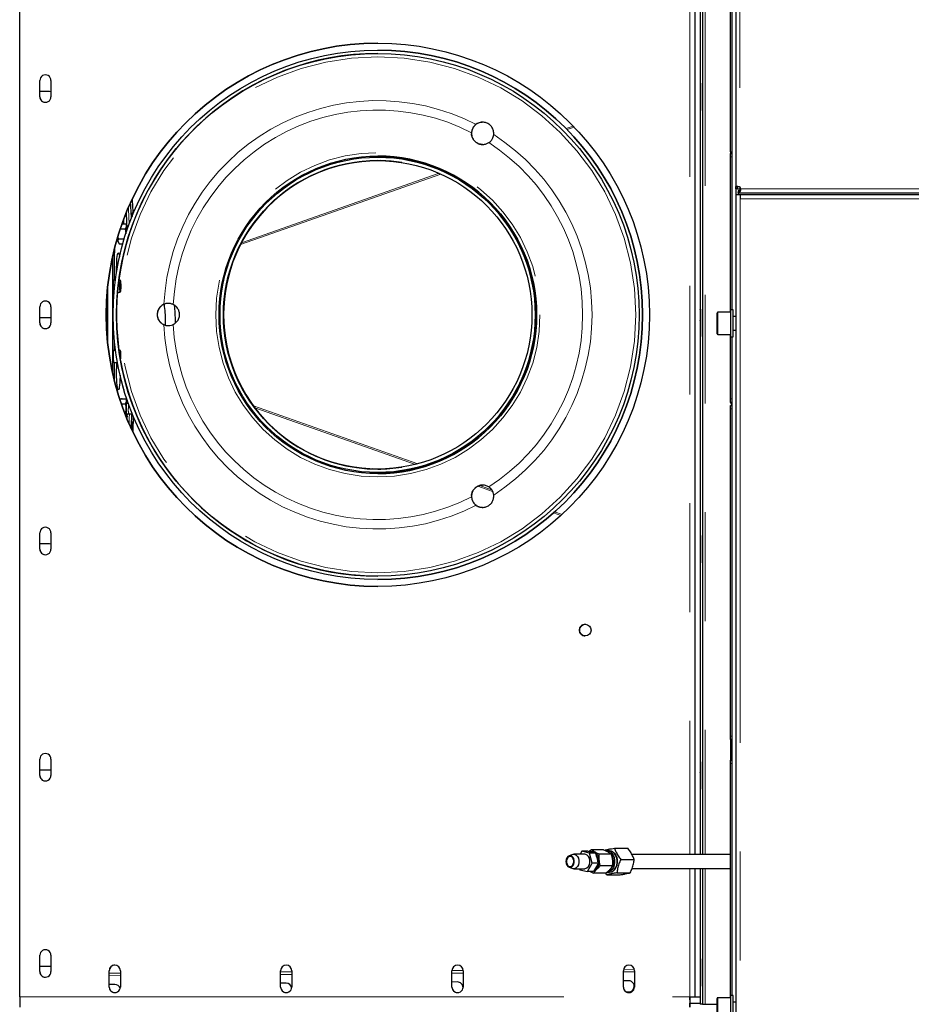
# Model space of a CAD drawing. Header units: millimetres. Extents: x 31 to 245, y 68 to 148.
# Tile 56 of 72: x 152 to 162, y 126 to 138. Entities that reach past the tile are written whole.
import ezdxf

# ---------------------------------------------------------------- set-up
doc = ezdxf.new("R2010")
doc.units = ezdxf.units.MM
doc.linetypes.add('PHANTOM', pattern=[12.7, 6.35, -1.27, 1.27, -1.27, 1.27, -1.27])

msp = doc.modelspace()

# ---------------------------------------------------------------- linework, layer by layer
at = {"color": 7, "linetype": 'Continuous', "lineweight": 25}
for p, q in [((160.069, 145.793), (160.069, 135.748)), ((151.711, 126.295), (151.711, 142.215)), ((159.591, 142.215), (159.591, 127.955)), ((159.651, 142.215), (159.651, 127.955)), ((159.651, 142.11), (159.651, 127.955)), ((159.681, 142.11), (159.681, 127.955)), ((160.008, 136.157), (160.008, 142.025)), ((160.024, 134.312), (160.024, 141.998)), ((155.891, 137.345), (155.891, 137.345)), ((151.946, 136.8), (151.946, 136.99)), ((152.076, 136.99), (152.076, 136.8)), ((151.946, 136.8), (151.946, 136.865)), ((151.946, 136.865), (152.06, 136.865)), ((152.059, 136.865), (152.076, 136.863)), ((152.06, 136.865), (152.076, 136.863)), ((159.651, 136.958), (159.651, 136.96)), ((159.651, 136.96), (159.651, 136.96)), ((159.651, 136.96), (159.651, 136.83)), ((159.681, 136.895), (159.681, 136.705)), ((159.681, 136.705), (159.681, 136.895)), ((159.651, 136.83), (159.651, 136.832)), ((159.651, 136.83), (159.651, 136.83)), ((155.848, 136.054), (155.891, 136.055)), ((155.891, 136.095), (155.889, 136.095)), ((155.891, 136.108), (155.891, 136.108)), ((160.008, 136.157), (160.024, 136.157)), ((160.008, 136.157), (160.008, 136.137)), ((160.008, 136.137), (160.024, 136.137)), ((160.008, 136.097), (160.008, 136.137)), ((160.008, 134.285), (160.008, 136.097)), ((160.024, 134.312), (160.024, 136.097)), ((160.069, 135.748), (160.089, 135.748)), ((160.069, 135.725), (160.069, 135.748)), ((160.069, 135.725), (160.069, 135.66)), ((160.089, 135.725), (160.069, 135.725)), ((160.089, 135.725), (160.089, 135.748)), ((160.089, 135.725), (160.114, 135.725)), ((160.114, 135.725), (160.124, 135.725)), ((160.069, 135.66), (160.069, 120.524)), ((160.069, 135.66), (160.119, 135.66)), ((160.094, 135.702), (160.094, 135.683)), ((160.094, 135.68), (160.094, 135.683)), ((160.094, 135.68), (189.541, 135.68)), ((160.094, 135.68), (160.094, 135.66)), ((160.119, 135.66), (160.119, 135.61)), ((160.119, 135.66), (190.02, 135.66)), ((152.884, 135.258), (152.942, 135.258)), ((152.904, 135.316), (152.953, 135.316)), ((152.942, 135.258), (152.951, 135.2)), ((152.958, 135.305), (152.953, 135.316)), ((152.963, 135.299), (152.959, 135.305)), ((152.969, 135.26), (152.961, 135.26)), ((152.857, 135.165), (152.861, 135.142)), ((152.861, 135.142), (152.857, 135.114)), ((152.861, 135.142), (152.931, 135.142)), ((152.819, 135.036), (152.819, 134.98)), ((152.86, 135.102), (152.864, 135.095)), ((152.871, 135.085), (152.914, 135.085)), ((152.798, 133.561), (152.798, 134.95)), ((152.819, 134.66), (152.819, 134.98)), ((152.738, 133.925), (152.738, 134.586)), ((152.828, 134.66), (152.808, 134.66)), ((152.878, 134.66), (152.868, 134.66)), ((152.884, 134.611), (152.888, 134.634)), ((152.884, 134.566), (152.884, 134.611)), ((152.888, 134.547), (152.884, 134.567)), ((152.808, 134.52), (152.812, 134.52)), ((152.853, 134.52), (152.878, 134.52)), ((151.946, 134.16), (151.946, 134.35)), ((152.076, 134.35), (152.076, 134.16)), ((151.946, 134.16), (151.946, 134.225)), ((151.946, 134.225), (152.06, 134.225)), ((152.059, 134.225), (152.076, 134.223)), ((152.06, 134.225), (152.076, 134.223)), ((159.651, 134.318), (159.651, 134.32)), ((159.651, 134.32), (159.651, 134.32)), ((159.651, 134.32), (159.651, 134.19)), ((159.681, 134.255), (159.681, 134.065)), ((159.681, 134.065), (159.681, 134.255)), ((159.849, 134.035), (159.849, 134.275)), ((160.009, 134.285), (159.859, 134.285)), ((160.039, 134.312), (160.009, 134.312)), ((160.009, 133.998), (160.009, 134.312)), ((160.039, 133.998), (160.039, 134.312)), ((160.069, 134.235), (160.039, 134.235)), ((159.651, 134.19), (159.651, 134.192)), ((159.651, 134.19), (159.651, 134.19)), ((159.859, 134.025), (160.009, 134.025)), ((160.008, 133.273), (160.008, 134.025)), ((160.009, 133.998), (160.039, 133.998)), ((160.024, 133.273), (160.024, 133.998)), ((160.024, 126.312), (160.024, 133.998)), ((160.039, 134.075), (160.069, 134.075)), ((152.819, 133.84), (152.819, 133.925)), ((152.829, 133.84), (152.808, 133.84)), ((152.878, 133.84), (152.869, 133.84)), ((152.884, 133.791), (152.888, 133.814)), ((152.884, 133.746), (152.884, 133.791)), ((152.808, 133.7), (152.851, 133.7)), ((152.819, 133.475), (152.819, 133.7)), ((152.888, 133.727), (152.884, 133.747)), ((152.876, 133.276), (152.953, 133.276)), ((152.896, 133.218), (152.942, 133.218)), ((152.953, 133.276), (152.956, 133.247)), ((152.958, 133.265), (152.953, 133.276)), ((152.963, 133.259), (152.959, 133.265)), ((152.979, 133.22), (152.961, 133.22)), ((152.967, 133.255), (152.967, 133.243)), ((160.008, 133.233), (160.008, 133.273)), ((160.024, 133.233), (160.008, 133.233)), ((160.008, 133.197), (160.024, 133.197)), ((160.008, 133.157), (160.008, 133.197)), ((152.938, 133.102), (152.942, 133.102)), ((152.942, 133.102), (152.956, 133.074)), ((152.961, 133.1), (152.985, 133.1)), ((160.008, 129.337), (160.008, 133.157)), ((160.024, 129.337), (160.024, 133.157)), ((152.959, 133.055), (152.963, 133.062)), ((155.891, 132.455), (155.83, 132.457)), ((155.889, 132.415), (155.891, 132.415)), ((155.891, 132.402), (155.891, 132.402)), ((151.946, 131.52), (151.946, 131.71)), ((152.076, 131.71), (152.076, 131.52)), ((151.946, 131.52), (151.946, 131.585)), ((151.946, 131.585), (152.06, 131.585)), ((152.059, 131.585), (152.076, 131.583)), ((152.06, 131.585), (152.076, 131.583)), ((159.651, 131.678), (159.651, 131.68)), ((159.651, 131.68), (159.651, 131.68)), ((159.651, 131.68), (159.651, 131.55)), ((159.681, 131.615), (159.681, 131.425)), ((159.681, 131.425), (159.681, 131.615)), ((159.651, 131.55), (159.651, 131.552)), ((159.651, 131.55), (159.651, 131.55)), ((155.891, 131.165), (155.891, 131.165)), ((160.008, 129.297), (160.008, 129.337)), ((160.024, 129.297), (160.008, 129.297)), ((160.008, 129.297), (160.008, 129.057)), ((151.946, 128.88), (151.946, 129.07)), ((152.076, 129.07), (152.076, 128.88)), ((160.008, 129.057), (160.024, 129.057)), ((160.008, 129.017), (160.008, 129.057)), ((151.946, 128.88), (151.946, 128.945)), ((151.946, 128.945), (152.06, 128.945)), ((152.059, 128.945), (152.076, 128.943)), ((152.06, 128.945), (152.076, 128.943)), ((159.651, 129.038), (159.651, 129.04)), ((159.651, 129.04), (159.651, 129.04)), ((159.651, 129.04), (159.651, 128.91)), ((159.681, 128.975), (159.681, 128.785)), ((159.681, 128.785), (159.681, 128.975)), ((160.008, 126.285), (160.008, 129.017)), ((160.024, 126.312), (160.024, 129.017)), ((159.651, 128.91), (159.651, 128.912)), ((159.651, 128.91), (159.651, 128.91)), ((158.383, 128.012), (158.358, 127.99)), ((158.525, 128.012), (158.383, 128.012)), ((158.653, 128.03), (158.809, 128.03)), ((158.161, 127.957), (158.122, 127.942)), ((158.305, 127.96), (158.177, 127.96)), ((158.272, 127.994), (158.253, 127.96)), ((158.361, 127.974), (158.272, 127.994)), ((158.343, 127.994), (158.272, 127.994)), ((158.343, 127.994), (158.431, 127.974)), ((158.393, 127.856), (158.361, 127.974)), ((158.431, 127.974), (158.361, 127.974)), ((158.431, 127.974), (158.464, 127.856)), ((158.615, 127.96), (158.474, 127.96)), ((158.595, 128), (158.566, 128)), ((158.726, 127.898), (158.882, 127.898)), ((160.008, 127.955), (158.857, 127.955)), ((158.122, 127.809), (158.161, 127.793)), ((158.177, 127.79), (158.195, 127.79)), ((158.216, 127.79), (158.305, 127.79)), ((158.245, 127.79), (158.248, 127.776)), ((158.337, 127.757), (158.393, 127.856)), ((158.464, 127.856), (158.393, 127.856)), ((158.464, 127.856), (158.408, 127.757)), ((158.46, 127.871), (158.46, 127.889)), ((158.629, 127.823), (158.487, 127.823)), ((158.859, 127.795), (160.008, 127.795)), ((159.591, 127.795), (159.591, 126.295)), ((159.651, 127.795), (159.651, 126.295)), ((159.651, 127.795), (159.651, 126.21)), ((159.681, 127.795), (159.681, 126.21)), ((158.248, 127.776), (158.337, 127.757)), ((158.408, 127.757), (158.337, 127.757)), ((158.395, 127.757), (158.384, 127.757)), ((158.551, 127.738), (158.41, 127.738)), ((158.564, 127.72), (158.551, 127.738)), ((158.564, 127.72), (158.72, 127.72)), ((158.566, 127.75), (158.595, 127.75)), ((158.681, 127.743), (158.837, 127.743)), ((151.946, 126.59), (151.946, 126.78)), ((152.076, 126.78), (152.076, 126.59)), ((151.946, 126.59), (151.946, 126.655)), ((151.946, 126.655), (152.06, 126.655)), ((152.059, 126.655), (152.076, 126.653)), ((152.06, 126.655), (152.076, 126.653)), ((159.651, 126.738), (159.651, 126.74)), ((159.651, 126.74), (159.651, 126.74)), ((159.651, 126.74), (159.651, 126.61)), ((159.681, 126.675), (159.681, 126.485)), ((159.681, 126.485), (159.681, 126.675)), ((152.756, 126.41), (152.756, 126.6)), ((152.756, 126.546), (152.756, 126.6)), ((152.756, 126.41), (152.756, 126.542)), ((152.886, 126.6), (152.886, 126.41)), ((154.756, 126.41), (154.756, 126.6)), ((154.756, 126.56), (154.756, 126.6)), ((154.756, 126.41), (154.756, 126.557)), ((154.886, 126.6), (154.886, 126.41)), ((156.756, 126.41), (156.756, 126.6)), ((156.756, 126.575), (156.756, 126.6)), ((156.756, 126.41), (156.756, 126.571)), ((156.886, 126.6), (156.886, 126.41)), ((158.756, 126.41), (158.756, 126.6)), ((158.756, 126.59), (158.756, 126.6)), ((158.756, 126.41), (158.756, 126.586)), ((158.886, 126.6), (158.886, 126.41)), ((159.651, 126.61), (159.651, 126.612)), ((159.651, 126.61), (159.651, 126.61)), ((152.82, 126.44), (152.756, 126.44)), ((154.82, 126.455), (154.756, 126.454)), ((156.82, 126.469), (156.756, 126.468)), ((156.885, 126.396), (156.885, 126.405)), ((158.819, 126.483), (158.756, 126.483)), ((158.789, 126.354), (158.82, 126.354)), ((158.79, 126.353), (158.82, 126.353)), ((159.531, 126.295), (159.591, 126.295)), ((159.531, 126.295), (159.531, 126.175)), ((159.591, 126.295), (159.651, 126.295)), ((159.651, 126.295), (159.651, 126.295)), ((160.009, 126.285), (159.859, 126.285)), ((160.039, 126.312), (160.009, 126.312)), ((160.009, 125.998), (160.009, 126.312)), ((160.039, 125.998), (160.039, 126.312)), ((159.531, 126.222), (159.651, 126.223)), ((159.531, 126.175), (159.531, 126.222)), ((159.681, 126.21), (159.651, 126.21)), ((159.681, 126.21), (159.681, 126.21)), ((159.681, 126.21), (159.711, 126.21)), ((159.711, 126.21), (159.849, 126.21)), ((159.849, 126.049), (159.849, 126.275)), ((160.069, 126.235), (160.039, 126.235))]:
    msp.add_line(p, q, dxfattribs=at)
at = {"color": 8, "linetype": 'PHANTOM', "lineweight": 18}
for p, q in [((160.114, 145.793), (160.114, 135.748)), ((159.531, 142.215), (159.531, 127.955)), ((159.681, 142.11), (159.681, 127.955)), ((159.711, 142.11), (159.711, 127.955)), ((151.946, 136.99), (151.946, 136.99)), ((159.681, 136.895), (159.681, 136.895)), ((151.946, 136.8), (151.946, 136.8)), ((159.681, 136.705), (159.681, 136.705)), ((158.088, 136.428), (158.171, 136.458)), ((158.099, 136.416), (158.182, 136.446)), ((160.024, 136.097), (160.008, 136.097)), ((154.289, 135.075), (156.626, 135.898)), ((154.299, 135.094), (156.605, 135.907)), ((160.114, 135.748), (160.114, 135.725)), ((160.124, 135.725), (189.586, 135.725)), ((160.119, 135.61), (160.119, 120.51)), ((191.289, 135.61), (160.119, 135.61)), ((152.884, 134.612), (152.888, 134.636)), ((152.884, 134.566), (152.884, 134.612)), ((152.888, 134.544), (152.884, 134.566)), ((152.888, 134.636), (152.892, 134.615)), ((152.892, 134.569), (152.888, 134.544)), ((152.892, 134.615), (152.892, 134.569)), ((151.946, 134.35), (151.946, 134.35)), ((159.681, 134.255), (159.681, 134.255)), ((159.859, 134.285), (159.859, 134.025)), ((151.946, 134.16), (151.946, 134.16)), ((159.681, 134.065), (159.681, 134.065)), ((152.884, 133.792), (152.888, 133.816)), ((152.884, 133.746), (152.884, 133.792)), ((152.888, 133.816), (152.892, 133.795)), ((152.892, 133.795), (152.892, 133.749)), ((152.888, 133.724), (152.884, 133.743)), ((152.892, 133.749), (152.888, 133.724)), ((154.438, 133.193), (156.358, 132.517)), ((160.008, 133.273), (160.024, 133.273)), ((154.454, 133.171), (156.331, 132.51)), ((160.024, 133.157), (160.008, 133.157)), ((157.081, 132.263), (157.218, 132.214)), ((157.059, 132.254), (157.229, 132.194)), ((157.941, 131.944), (158.027, 131.913)), ((157.954, 131.955), (158.04, 131.925)), ((151.946, 131.71), (151.946, 131.71)), ((159.681, 131.615), (159.681, 131.615)), ((151.946, 131.52), (151.946, 131.52)), ((159.681, 131.425), (159.681, 131.425)), ((160.008, 129.337), (160.024, 129.337)), ((151.946, 129.07), (151.946, 129.07)), ((159.681, 128.975), (159.681, 128.975)), ((160.024, 129.017), (160.008, 129.017)), ((151.946, 128.88), (151.946, 128.88)), ((159.681, 128.785), (159.681, 128.785)), ((159.531, 127.795), (159.531, 126.295)), ((159.681, 127.795), (159.681, 126.21)), ((159.711, 127.795), (159.711, 126.21)), ((151.946, 126.78), (151.946, 126.78)), ((159.681, 126.675), (159.681, 126.675)), ((151.946, 126.59), (151.946, 126.59)), ((152.756, 126.6), (152.756, 126.6)), ((152.886, 126.573), (152.756, 126.572)), ((152.886, 126.543), (152.756, 126.542)), ((154.756, 126.6), (154.756, 126.6)), ((154.886, 126.588), (154.756, 126.587)), ((154.886, 126.558), (154.756, 126.557)), ((156.886, 126.602), (156.756, 126.601)), ((156.756, 126.6), (156.756, 126.6)), ((156.886, 126.572), (156.756, 126.571)), ((158.756, 126.6), (158.756, 126.6)), ((158.886, 126.587), (158.756, 126.586)), ((158.884, 126.617), (158.758, 126.616)), ((152.756, 126.41), (152.756, 126.41)), ((154.756, 126.41), (154.756, 126.41)), ((156.756, 126.41), (156.756, 126.41)), ((158.756, 126.41), (158.756, 126.41)), ((159.681, 126.485), (159.681, 126.485)), ((151.711, 126.295), (159.531, 126.295)), ((158.82, 126.353), (158.82, 126.354)), ((159.859, 126.285), (159.859, 126.04)), ((159.531, 126.222), (159.531, 126.175))]:
    msp.add_line(p, q, dxfattribs=at)
at = {"color": 7, "linetype": 'Continuous', "lineweight": 25, "flags": 128}
for points in [[(159.681, 136.895), (159.681, 136.917), (159.681, 136.937), (159.681, 136.952), (159.681, 136.959), (159.681, 136.959), (159.681, 136.952), (159.681, 136.937), (159.681, 136.917), (159.681, 136.895)], [(159.681, 136.705), (159.681, 136.683), (159.681, 136.663), (159.681, 136.649), (159.681, 136.641), (159.681, 136.641), (159.681, 136.649), (159.681, 136.663), (159.681, 136.683), (159.681, 136.705)], [(152.922, 135.366), (152.923, 135.346), (152.923, 135.316)], [(153.03, 135.424), (153.03, 135.433), (153.028, 135.443), (153.026, 135.446), (153.025, 135.443), (153.023, 135.433), (153.022, 135.418), (153.022, 135.402)], [(152.956, 135.287), (152.958, 135.293), (152.959, 135.297), (152.96, 135.299), (152.961, 135.3), (152.963, 135.299), (152.964, 135.297), (152.965, 135.293), (152.967, 135.287)], [(152.903, 135.08), (152.899, 135.084), (152.899, 135.085)], [(152.908, 135.085), (152.907, 135.084), (152.903, 135.08)], [(152.842, 134.755), (152.841, 134.771), (152.842, 134.809), (152.843, 134.846), (152.844, 134.88), (152.846, 134.911), (152.849, 134.937), (152.853, 134.958), (152.856, 134.972), (152.86, 134.979), (152.864, 134.979), (152.868, 134.972), (152.871, 134.958), (152.875, 134.937), (152.876, 134.931)], [(152.808, 134.66), (152.807, 134.659), (152.805, 134.652), (152.803, 134.638), (152.802, 134.618), (152.801, 134.596), (152.801, 134.573), (152.802, 134.552), (152.804, 134.535), (152.806, 134.524), (152.808, 134.52)], [(154.093, 134.18), (154.091, 134.255), (154.094, 134.346)], [(159.681, 134.255), (159.681, 134.277), (159.681, 134.297), (159.681, 134.312), (159.681, 134.319), (159.681, 134.319), (159.681, 134.312), (159.681, 134.297), (159.681, 134.277), (159.681, 134.255)], [(159.681, 134.065), (159.681, 134.043), (159.681, 134.023), (159.681, 134.009), (159.681, 134.001), (159.681, 134.001), (159.681, 134.009), (159.681, 134.023), (159.681, 134.043), (159.681, 134.065)], [(152.808, 133.84), (152.807, 133.839), (152.805, 133.832), (152.803, 133.818), (152.802, 133.798), (152.801, 133.776), (152.801, 133.753), (152.802, 133.732), (152.804, 133.715), (152.806, 133.704), (152.808, 133.7)], [(152.862, 133.38), (152.858, 133.384), (152.854, 133.395), (152.851, 133.412), (152.848, 133.435), (152.845, 133.464), (152.843, 133.497), (152.842, 133.533), (152.841, 133.571), (152.842, 133.609), (152.843, 133.646), (152.844, 133.68), (152.845, 133.7)], [(152.882, 133.55), (152.882, 133.533), (152.881, 133.497), (152.879, 133.464), (152.876, 133.435), (152.873, 133.412), (152.87, 133.395), (152.866, 133.384), (152.862, 133.38)], [(152.899, 133.276), (152.901, 133.279), (152.905, 133.279), (152.908, 133.276)], [(152.956, 133.247), (152.958, 133.253), (152.959, 133.257), (152.96, 133.259), (152.961, 133.26), (152.963, 133.259), (152.964, 133.257), (152.965, 133.253), (152.967, 133.247)], [(160.008, 133.233), (160.009, 133.226), (160.011, 133.219), (160.014, 133.213), (160.019, 133.208), (160.024, 133.203), (160.024, 133.203)], [(152.967, 133.074), (152.965, 133.068), (152.964, 133.064), (152.963, 133.061), (152.961, 133.06), (152.96, 133.061), (152.959, 133.064), (152.958, 133.068), (152.956, 133.074)], [(152.963, 133.061), (152.962, 133.046), (152.962, 133.042)], [(153.022, 132.959), (153.022, 132.942), (153.023, 132.927), (153.025, 132.918), (153.026, 132.914), (153.028, 132.918), (153.03, 132.927), (153.031, 132.942), (153.031, 132.959), (153.031, 132.976), (153.03, 132.991), (153.028, 133.001), (153.026, 133.004), (153.025, 133.001), (153.023, 132.991), (153.022, 132.976), (153.022, 132.959)], [(159.681, 131.615), (159.681, 131.637), (159.681, 131.657), (159.681, 131.672), (159.681, 131.679), (159.681, 131.679), (159.681, 131.672), (159.681, 131.657), (159.681, 131.637), (159.681, 131.615)], [(159.681, 131.425), (159.681, 131.403), (159.681, 131.383), (159.681, 131.369), (159.681, 131.361), (159.681, 131.361), (159.681, 131.369), (159.681, 131.383), (159.681, 131.403), (159.681, 131.425)], [(159.681, 128.975), (159.681, 128.997), (159.681, 129.017), (159.681, 129.032), (159.681, 129.039), (159.681, 129.039), (159.681, 129.032), (159.681, 129.017), (159.681, 128.997), (159.681, 128.975)], [(159.681, 128.785), (159.681, 128.763), (159.681, 128.743), (159.681, 128.729), (159.681, 128.721), (159.681, 128.721), (159.681, 128.729), (159.681, 128.743), (159.681, 128.763), (159.681, 128.785)], [(158.183, 127.865), (158.183, 127.888), (158.177, 127.909), (158.167, 127.927), (158.154, 127.939), (158.138, 127.944), (158.122, 127.942), (158.108, 127.932), (158.096, 127.917), (158.089, 127.897), (158.086, 127.874), (158.089, 127.852), (158.097, 127.832), (158.109, 127.817), (158.124, 127.808), (158.14, 127.807), (158.155, 127.812), (158.168, 127.825), (158.178, 127.843), (158.183, 127.865)], [(158.177, 127.866), (158.177, 127.887), (158.171, 127.906), (158.161, 127.922), (158.148, 127.932), (158.134, 127.935), (158.119, 127.931), (158.107, 127.92), (158.098, 127.904), (158.093, 127.884), (158.093, 127.863), (158.099, 127.844), (158.108, 127.828), (158.121, 127.818), (158.136, 127.815), (158.15, 127.819), (158.163, 127.83), (158.172, 127.846), (158.177, 127.866)], [(158.161, 127.957), (158.173, 127.96), (158.191, 127.958), (158.207, 127.949), (158.221, 127.933), (158.232, 127.912), (158.237, 127.888), (158.237, 127.862)], [(158.364, 127.862), (158.364, 127.888), (158.359, 127.912), (158.349, 127.933), (158.335, 127.949), (158.318, 127.958), (158.305, 127.96)], [(158.365, 127.989), (158.373, 127.991), (158.394, 127.994), (158.415, 127.988), (158.434, 127.976), (158.45, 127.957), (158.462, 127.933), (158.47, 127.906), (158.473, 127.876), (158.471, 127.847), (158.463, 127.819), (158.451, 127.795), (158.435, 127.776), (158.416, 127.763), (158.41, 127.76)], [(158.555, 127.999), (158.565, 128), (158.586, 127.997), (158.606, 127.987), (158.624, 127.97), (158.638, 127.948), (158.648, 127.921), (158.654, 127.892)], [(158.577, 128), (158.593, 128.003), (158.615, 127.999), (158.635, 127.989), (158.653, 127.972), (158.668, 127.949), (158.678, 127.922), (158.684, 127.893), (158.684, 127.862), (158.679, 127.832), (158.669, 127.804), (158.655, 127.781), (158.638, 127.763), (158.617, 127.752), (158.596, 127.748), (158.577, 127.75)], [(158.682, 127.892), (158.677, 127.921), (158.666, 127.948), (158.652, 127.97), (158.634, 127.987), (158.614, 127.997), (158.595, 128)], [(158.636, 127.89), (158.631, 127.918), (158.621, 127.942)], [(158.237, 127.862), (158.231, 127.838), (158.221, 127.817), (158.207, 127.802), (158.191, 127.792), (158.173, 127.79), (158.161, 127.793)], [(158.654, 127.892), (158.654, 127.862), (158.649, 127.833), (158.64, 127.806), (158.626, 127.783), (158.609, 127.765), (158.589, 127.754), (158.568, 127.75), (158.566, 127.75)], [(158.595, 127.75), (158.596, 127.75), (158.617, 127.754), (158.637, 127.765), (158.654, 127.783), (158.668, 127.806), (158.678, 127.833), (158.682, 127.862), (158.682, 127.892)], [(159.681, 126.675), (159.681, 126.697), (159.681, 126.717), (159.681, 126.732), (159.681, 126.739), (159.681, 126.739), (159.681, 126.732), (159.681, 126.717), (159.681, 126.697), (159.681, 126.675)], [(159.681, 126.485), (159.681, 126.463), (159.681, 126.443), (159.681, 126.429), (159.681, 126.421), (159.681, 126.421), (159.681, 126.429), (159.681, 126.443), (159.681, 126.463), (159.681, 126.485)], [(151.711, 126.295), (151.711, 126.272), (151.711, 126.249), (151.711, 126.229), (151.711, 126.21), (151.711, 126.195), (151.711, 126.184), (151.711, 126.178), (151.711, 126.175)], [(159.531, 126.262), (159.531, 126.262), (159.531, 126.272), (159.531, 126.284), (159.531, 126.295)]]:
    msp.add_lwpolyline(points, dxfattribs=at)
at = {"color": 8, "linetype": 'PHANTOM', "lineweight": 18, "flags": 128}
for points in [[(152.878, 134.52), (152.876, 134.524), (152.873, 134.535), (152.872, 134.552), (152.871, 134.573), (152.871, 134.596), (152.871, 134.618), (152.873, 134.638), (152.874, 134.652), (152.877, 134.659), (152.878, 134.66)], [(152.888, 134.53), (152.89, 134.534), (152.892, 134.544), (152.893, 134.56), (152.894, 134.58), (152.894, 134.601), (152.893, 134.62), (152.892, 134.636), (152.89, 134.647), (152.888, 134.65), (152.886, 134.647), (152.884, 134.636), (152.883, 134.62), (152.882, 134.601), (152.882, 134.58), (152.883, 134.56), (152.884, 134.544), (152.886, 134.534), (152.888, 134.53)], [(152.893, 133.806), (152.892, 133.816), (152.89, 133.827), (152.888, 133.83), (152.886, 133.827), (152.884, 133.816), (152.883, 133.8), (152.882, 133.781), (152.882, 133.76), (152.882, 133.758)], [(152.991, 133.1), (152.989, 133.047), (152.987, 132.985)]]:
    msp.add_lwpolyline(points, dxfattribs=at)
at = {"color": 7, "linetype": 'Continuous', "lineweight": 25}
for centre, radius in [((155.891, 134.255), 3.17), ((155.891, 134.255), 3.09), ((155.891, 134.255), 3.05), ((155.891, 134.255), 1.853), ((155.889, 134.255), 1.84), ((155.889, 134.255), 1.8), ((158.311, 130.575), 0.068)]:
    msp.add_circle(centre, radius, dxfattribs=at)
at = {"color": 8, "linetype": 'PHANTOM', "lineweight": 18}
for radius in [3.011, 1.892]:
    msp.add_circle((155.891, 134.255), radius, dxfattribs=at)
at = {"color": 7, "linetype": 'Continuous', "lineweight": 25}
for centre, radius, start, end in [((155.891, 134.255), 3.17, 90, 270), ((155.891, 134.255), 3.09, 270, 90), ((155.891, 134.255), 3.05, 90, 172.3693), ((152.011, 136.99), 0.065, 359.9993, 180.0007), ((152.011, 136.8), 0.065, 179.9996, 0.0004), ((152.011, 136.8), 0.065, 179.9997, 270.0003), ((155.891, 134.255), 1.8, 90, 180), ((155.891, 134.255), 1.8, 81.0556, 270), ((155.891, 134.255), 1.853, 270, 90), ((155.891, 134.255), 1.84, 270, 90), ((160.094, 135.725), 0.03, 0.0668, 49.1184), ((144.931, 135.098), 8.112, 2.3992, 3.6433), ((146.721, 135.103), 6.301, 2.584, 4.2185), ((144.988, 135.033), 7.979, 1.9144, 3.0233), ((153.508, 135.211), 0.557, 172.2058, 180.4274), ((152.696, 135.242), 0.275, 4.1967, 9.3844), ((153.249, 135.173), 0.396, 182.0378, 188.6286), ((152.897, 135.118), 0.0401, 186.9136, 204.4408), ((155.892, 134.255), 3.051, 175.0171, 187.8184), ((152.011, 134.35), 0.065, 359.9995, 180.0005), ((155.891, 134.255), 1.8, 180, 269.9999), ((159.859, 134.275), 0.01, 90, 180), ((152.011, 134.16), 0.065, 179.9995, 0.0005), ((152.011, 134.16), 0.065, 179.9993, 270.0007), ((159.859, 134.035), 0.01, 180, 270), ((155.891, 134.255), 3.05, 190.0819, 270), ((152.996, 133.423), 0.0811, 180.503, 211.5847), ((153.525, 133.17), 0.573, 172.2575, 180.9332), ((152.674, 133.199), 0.296, 4.0348, 9.2157), ((153.525, 133.151), 0.573, 179.0668, 187.7425), ((152.674, 133.121), 0.296, 350.7841, 355.9654), ((145.262, 133.33), 7.762, 357.0103, 358.3153), ((143.318, 133.336), 9.726, 357.3235, 358.383), ((155.891, 134.255), 1.8, 270.0001, 278.9412), ((152.011, 131.71), 0.065, 359.9995, 180.0005), ((152.011, 131.52), 0.065, 179.9996, 0.0004), ((152.011, 131.52), 0.065, 179.9997, 270.0003), ((158.311, 130.575), 0.068, 90.0001, 180.0004), ((158.311, 130.575), 0.068, 179.9994, 270.0001), ((152.011, 129.07), 0.065, 359.9996, 180.0004), ((152.011, 128.88), 0.065, 179.9996, 0.0004), ((152.011, 128.88), 0.065, 179.9997, 270.0003), ((158.343, 127.88), 0.117, 4.3572, 34.5774), ((158.503, 127.88), 0.137, 4.5592, 32.7689), ((158.292, 127.861), 0.0718, 279.9298, 1.1612), ((158.358, 127.864), 0.101, 313.3994, 347.6027), ((158.521, 127.869), 0.121, 301.1672, 10.5184), ((158.487, 127.875), 0.15, 343.1416, 5.7713), ((152.011, 126.78), 0.065, 359.9996, 180.0004), ((152.821, 126.6), 0.065, 0.0004, 179.9996), ((152.821, 126.6), 0.065, 89.9991, 180.0009), ((154.821, 126.6), 0.065, 0.0004, 179.9996), ((154.821, 126.6), 0.065, 90.0032, 179.9968), ((156.821, 126.6), 0.065, 0.0004, 179.9996), ((156.821, 126.6), 0.065, 90.0008, 179.9992), ((158.821, 126.6), 0.065, 360, 180), ((158.821, 126.6), 0.065, 90, 180), ((152.011, 126.59), 0.065, 179.9996, 0.0004), ((152.011, 126.59), 0.065, 179.9988, 270.0017), ((152.821, 126.41), 0.065, 179.9999, 0.0001), ((152.821, 126.41), 0.065, 179.9975, 270.0025), ((152.82, 126.376), 0.065, 14.132, 90.4137), ((154.821, 126.41), 0.065, 179.9998, 0.0002), ((154.821, 126.41), 0.065, 180.002, 269.998), ((154.82, 126.39), 0.065, 6.6429, 90.4181), ((156.821, 126.41), 0.065, 179.9999, 0.0001), ((156.821, 126.41), 0.065, 179.9983, 270.0017), ((156.82, 126.404), 0.065, 357.5856, 90.4182), ((158.821, 126.41), 0.065, 179.9995, 0.0005), ((158.821, 126.41), 0.065, 179.9979, 270.0021), ((158.819, 126.418), 0.065, 270.384, 90.4266), ((158.819, 126.419), 0.065, 270.389, 0.06), ((159.859, 126.275), 0.01, 90, 180)]:
    msp.add_arc(centre, radius, start, end, dxfattribs=at)
at = {"color": 8, "linetype": 'PHANTOM', "lineweight": 18}
for centre, radius, start, end in [((155.891, 134.255), 2.5, 62.7332, 177.1886), ((155.891, 134.255), 2.39, 62.7951, 177.1268), ((155.891, 134.255), 2.5, 302.7332, 57.2668), ((155.891, 134.255), 2.39, 302.7951, 57.2049), ((145.982, 135.064), 7.011, 2.0631, 3.6341), ((155.891, 134.255), 2.5, 182.655, 297.2668), ((155.891, 134.255), 2.39, 182.7169, 297.2049), ((152.922, 133.818), 0.0491, 153.1005, 180.5489), ((153.325, 133.166), 0.346, 172.3148, 180.9127), ((153.125, 133.145), 0.147, 174.0217, 197.7394)]:
    msp.add_arc(centre, radius, start, end, dxfattribs=at)
at = {"color": 7, "linetype": 'Continuous', "lineweight": 25}
for centre, major_axis, ratio, start_param, end_param in [((152.882, 134.615), (0.00998, 0.00099), 0.609158, 4.830462, 6.122109), ((152.882, 134.569), (0.00999, -0.00079), 0.532446, 0.147591, 1.439239), ((152.878, 134.544), (-0.0002, 0.0115), 0.862015, 4.698904, 4.917738), ((152.882, 133.795), (0.00998, 0.00099), 0.609158, 4.830462, 6.122109), ((152.882, 133.749), (0.00999, -0.00079), 0.532446, 0.147591, 1.439239), ((152.878, 133.724), (-0.0002, 0.0115), 0.862015, 4.698904, 4.917738)]:
    msp.add_ellipse(centre, major_axis=major_axis, ratio=ratio, start_param=start_param, end_param=end_param, dxfattribs=at)
for points, knots in [([(157.05, 136.486), (157.042, 136.481), (157.025, 136.47), (157.002, 136.443), (156.986, 136.407), (156.983, 136.379), (156.984, 136.366), (156.984, 136.366)], [0, 0, 0, 0, 0.182409, 0.435687, 0.714323, 0.991853, 1, 1, 1, 1]), ([(157.036, 136.477), (157.034, 136.476), (157.023, 136.467), (157.005, 136.448), (156.989, 136.415), (156.985, 136.392), (156.984, 136.381)], [0, 0, 0, 0, 0.075045, 0.372682, 0.697578, 1, 1, 1, 1]), ([(157.243, 136.358), (157.243, 136.373), (157.243, 136.402), (157.225, 136.444), (157.195, 136.477), (157.157, 136.498), (157.115, 136.505), (157.073, 136.499), (157.049, 136.485), (157.036, 136.477)], [0, 0, 0, 0, 0.149757, 0.299814, 0.443358, 0.580305, 0.715076, 0.852386, 1, 1, 1, 1]), ([(157.114, 136.502), (157.1, 136.501), (157.078, 136.5), (157.058, 136.49), (157.05, 136.486)], [0, 0, 0, 0, 0.5837802, 1, 1, 1, 1]), ([(156.984, 136.381), (156.984, 136.366), (156.985, 136.337), (157.006, 136.296), (157.037, 136.265), (157.076, 136.246), (157.117, 136.241), (157.155, 136.247), (157.176, 136.259), (157.186, 136.265)], [0, 0, 0, 0, 0.156339, 0.313028, 0.461917, 0.60275, 0.741541, 0.884564, 1, 1, 1, 1]), ([(157.114, 136.244), (157.105, 136.244), (157.082, 136.244), (157.046, 136.259), (157.014, 136.286), (156.99, 136.323), (156.986, 136.351), (156.984, 136.366)], [0, 0, 0, 0, 0.13703, 0.352351, 0.558281, 0.76426, 1, 1, 1, 1]), ([(157.186, 136.265), (157.188, 136.266), (157.201, 136.275), (157.221, 136.296), (157.238, 136.328), (157.241, 136.349), (157.243, 136.358)], [0, 0, 0, 0, 0.078673, 0.434265, 0.746779, 1, 1, 1, 1]), ([(160.069, 135.748), (160.069, 135.749), (160.069, 135.751), (160.072, 135.753), (160.076, 135.755), (160.082, 135.755), (160.089, 135.755), (160.098, 135.753), (160.106, 135.751), (160.111, 135.749), (160.114, 135.748)], [0, 0, 0, 0, 0.115361, 0.238983, 0.368167, 0.500002, 0.631872, 0.760883, 0.883219, 1, 1, 1, 1]), ([(160.089, 135.748), (160.089, 135.749), (160.089, 135.751), (160.09, 135.753), (160.092, 135.754), (160.092, 135.754)], [0, 0, 0, 0, 0.371945, 0.745048, 1, 1, 1, 1]), ([(160.124, 135.725), (160.124, 135.722), (160.124, 135.715), (160.122, 135.705), (160.12, 135.697), (160.116, 135.691), (160.111, 135.687), (160.106, 135.685), (160.101, 135.684), (160.096, 135.683), (160.094, 135.683)], [0, 0, 0, 0, 0.156796, 0.309493, 0.454367, 0.588138, 0.708923, 0.816049, 0.910754, 1, 1, 1, 1]), ([(160.124, 135.725), (160.124, 135.723), (160.124, 135.719), (160.122, 135.714), (160.119, 135.71), (160.116, 135.706), (160.111, 135.704), (160.104, 135.702), (160.098, 135.702), (160.094, 135.702)], [0, 0, 0, 0, 0.1250004, 0.250025, 0.3751043, 0.5002912, 0.6254976, 0.7507422, 1, 1, 1, 1]), ([(152.956, 135.287), (152.956, 135.284), (152.954, 135.275), (152.947, 135.265), (152.942, 135.258)], [0, 0, 0, 0, 0.244371, 1, 1, 1, 1]), ([(152.953, 135.316), (152.953, 135.314), (152.957, 135.304), (152.957, 135.294), (152.956, 135.287)], [0, 0, 0, 0, 0.226904, 1, 1, 1, 1]), ([(152.857, 135.114), (152.857, 135.113), (152.859, 135.103), (152.865, 135.094), (152.871, 135.085)], [0, 0, 0, 0, 0.070202, 1, 1, 1, 1]), ([(152.894, 134.591), (152.894, 134.595), (152.894, 134.606), (152.893, 134.623), (152.892, 134.638), (152.89, 134.648), (152.889, 134.653), (152.886, 134.657), (152.883, 134.659), (152.88, 134.661), (152.878, 134.66), (152.878, 134.66)], [0, 0, 0, 0, 0.124653, 0.31987, 0.516298, 0.717457, 0.828671, 0.890625, 0.944496, 0.996096, 1, 1, 1, 1]), ([(152.878, 134.52), (152.88, 134.52), (152.883, 134.521), (152.886, 134.523), (152.888, 134.526), (152.889, 134.53), (152.891, 134.535), (152.892, 134.547), (152.894, 134.564), (152.894, 134.579), (152.894, 134.588), (152.894, 134.591)], [0, 0, 0, 0, 0.055671, 0.099523, 0.145196, 0.208047, 0.345425, 0.535915, 0.736438, 0.930442, 1, 1, 1, 1]), ([(153.394, 134.378), (153.381, 134.371), (153.356, 134.356), (153.329, 134.32), (153.315, 134.277), (153.316, 134.234), (153.331, 134.194), (153.357, 134.16), (153.381, 134.146), (153.394, 134.139)], [0, 0, 0, 0, 0.149751, 0.299808, 0.443346, 0.580292, 0.715059, 0.852369, 1, 1, 1, 1]), ([(153.38, 134.371), (153.369, 134.362), (153.345, 134.345), (153.322, 134.306), (153.314, 134.263), (153.319, 134.22), (153.338, 134.183), (153.361, 134.159), (153.376, 134.149), (153.38, 134.147)], [0, 0, 0, 0, 0.164302, 0.3289342, 0.4868109, 0.6387815, 0.7900872, 0.9457578, 1, 1, 1, 1]), ([(153.446, 134.387), (153.44, 134.387), (153.421, 134.388), (153.398, 134.38), (153.384, 134.373), (153.38, 134.371)], [0, 0, 0, 0, 0.278532, 0.805092, 1, 1, 1, 1]), ([(153.504, 134.375), (153.493, 134.379), (153.472, 134.388), (153.435, 134.39), (153.41, 134.384), (153.397, 134.379), (153.394, 134.378)], [0, 0, 0, 0, 0.311619, 0.624384, 0.921788, 1, 1, 1, 1]), ([(153.396, 134.378), (153.4, 134.346), (153.407, 134.281), (153.41, 134.2), (153.408, 134.151), (153.407, 134.136)], [0, 0, 0, 0, 0.401835, 0.808182, 1, 1, 1, 1]), ([(153.504, 134.142), (153.516, 134.15), (153.541, 134.165), (153.566, 134.203), (153.578, 134.246), (153.575, 134.289), (153.559, 134.327), (153.534, 134.357), (153.513, 134.37), (153.504, 134.375)], [0, 0, 0, 0, 0.156343, 0.313034, 0.461924, 0.602759, 0.741551, 0.884581, 1, 1, 1, 1]), ([(153.528, 134.16), (153.528, 134.188), (153.528, 134.251), (153.524, 134.32), (153.519, 134.36), (153.518, 134.366)], [0, 0, 0, 0, 0.415673, 0.912155, 1, 1, 1, 1]), ([(153.38, 134.147), (153.384, 134.144), (153.398, 134.137), (153.421, 134.129), (153.44, 134.13), (153.446, 134.13)], [0, 0, 0, 0, 0.1988255, 0.7226791, 1, 1, 1, 1]), ([(153.394, 134.139), (153.405, 134.136), (153.427, 134.128), (153.464, 134.128), (153.489, 134.135), (153.501, 134.141), (153.504, 134.142)], [0, 0, 0, 0, 0.314438, 0.630132, 0.928207, 1, 1, 1, 1]), ([(152.893, 133.796), (152.893, 133.798), (152.893, 133.806), (152.892, 133.818), (152.89, 133.828), (152.889, 133.833), (152.886, 133.837), (152.883, 133.839), (152.88, 133.841), (152.878, 133.84), (152.878, 133.84)], [0, 0, 0, 0, 0.085453, 0.349583, 0.620074, 0.769619, 0.852927, 0.925366, 0.994751, 1, 1, 1, 1]), ([(152.956, 133.247), (152.956, 133.246), (152.954, 133.236), (152.948, 133.227), (152.942, 133.218)], [0, 0, 0, 0, 0.070203, 1, 1, 1, 1]), ([(152.942, 133.218), (152.943, 133.214), (152.949, 133.195), (152.95, 133.175), (152.951, 133.16)], [0, 0, 0, 0, 0.226902, 1, 1, 1, 1]), ([(152.951, 133.16), (152.951, 133.155), (152.951, 133.136), (152.946, 133.117), (152.942, 133.102)], [0, 0, 0, 0, 0.244366, 1, 1, 1, 1]), ([(152.956, 133.074), (152.956, 133.073), (152.957, 133.069), (152.956, 133.064), (152.955, 133.061)], [0, 0, 0, 0, 0.159388, 1, 1, 1, 1]), ([(152.985, 133.1), (152.994, 133.1), (153.008, 133.1), (153.022, 133.103), (153.027, 133.104)], [0, 0, 0, 0, 0.606213, 1, 1, 1, 1]), ([(157.186, 132.246), (157.173, 132.253), (157.147, 132.267), (157.101, 132.27), (157.058, 132.258), (157.023, 132.234), (156.998, 132.201), (156.984, 132.164), (156.984, 132.14), (156.984, 132.129)], [0, 0, 0, 0, 0.156343, 0.313029, 0.461915, 0.602747, 0.741539, 0.884568, 1, 1, 1, 1]), ([(156.984, 132.145), (156.986, 132.159), (156.99, 132.188), (157.015, 132.226), (157.049, 132.253), (157.084, 132.267), (157.105, 132.266), (157.114, 132.266)], [0, 0, 0, 0, 0.2256682, 0.451854, 0.6672034, 0.8731592, 1, 1, 1, 1]), ([(156.984, 132.145), (156.984, 132.144), (156.983, 132.131), (156.986, 132.104), (157.002, 132.067), (157.025, 132.04), (157.042, 132.029), (157.05, 132.025)], [0, 0, 0, 0, 0.008148, 0.285677, 0.564313, 0.817591, 1, 1, 1, 1]), ([(157.036, 132.033), (157.049, 132.026), (157.074, 132.011), (157.12, 132.005), (157.163, 132.015), (157.2, 132.038), (157.227, 132.07), (157.244, 132.11), (157.243, 132.138), (157.243, 132.152)], [0, 0, 0, 0, 0.1497534, 0.2998176, 0.4433572, 0.5803011, 0.7150748, 0.8523873, 1, 1, 1, 1]), ([(157.243, 132.152), (157.241, 132.162), (157.237, 132.185), (157.22, 132.216), (157.2, 132.236), (157.188, 132.244), (157.186, 132.246)], [0, 0, 0, 0, 0.273832, 0.608902, 0.908334, 1, 1, 1, 1]), ([(156.984, 132.129), (156.985, 132.12), (156.988, 132.098), (157.004, 132.064), (157.023, 132.043), (157.035, 132.034), (157.036, 132.033)], [0, 0, 0, 0, 0.266547, 0.587581, 0.958893, 1, 1, 1, 1]), ([(157.05, 132.025), (157.063, 132.018), (157.083, 132.008), (157.106, 132.009), (157.114, 132.01)], [0, 0, 0, 0, 0.6553716, 1, 1, 1, 1]), ([(158.474, 127.96), (158.462, 127.966), (158.436, 127.978), (158.406, 127.996), (158.391, 128.007), (158.383, 128.012)], [0, 0, 0, 0, 0.336151, 0.682267, 1, 1, 1, 1]), ([(158.525, 128.012), (158.537, 128.007), (158.562, 127.995), (158.593, 127.977), (158.608, 127.966), (158.615, 127.96)], [0, 0, 0, 0, 0.3361546, 0.6822654, 1, 1, 1, 1]), ([(158.536, 128.008), (158.54, 128.008), (158.553, 128.012), (158.579, 128.018), (158.615, 128.024), (158.642, 128.028), (158.653, 128.03)], [0, 0, 0, 0, 0.132867, 0.44087, 0.757841, 1, 1, 1, 1]), ([(158.653, 128.03), (158.659, 128.016), (158.669, 127.986), (158.694, 127.941), (158.716, 127.912), (158.726, 127.898)], [0, 0, 0, 0, 0.336155, 0.682268, 1, 1, 1, 1]), ([(158.882, 127.898), (158.876, 127.913), (158.866, 127.942), (158.841, 127.987), (158.819, 128.016), (158.809, 128.03)], [0, 0, 0, 0, 0.336155, 0.682271, 1, 1, 1, 1]), ([(158.487, 127.823), (158.486, 127.829), (158.481, 127.848), (158.474, 127.883), (158.472, 127.924), (158.473, 127.949), (158.474, 127.96)], [0, 0, 0, 0, 0.128311, 0.436988, 0.754655, 1, 1, 1, 1]), ([(158.615, 127.96), (158.618, 127.949), (158.625, 127.924), (158.63, 127.884), (158.631, 127.849), (158.629, 127.829), (158.629, 127.823)], [0, 0, 0, 0, 0.245344, 0.553771, 0.871687, 1, 1, 1, 1]), ([(158.726, 127.898), (158.718, 127.881), (158.702, 127.846), (158.687, 127.793), (158.683, 127.759), (158.681, 127.743)], [0, 0, 0, 0, 0.336155, 0.682268, 1, 1, 1, 1]), ([(158.837, 127.743), (158.845, 127.76), (158.86, 127.795), (158.875, 127.848), (158.88, 127.882), (158.882, 127.898)], [0, 0, 0, 0, 0.336158, 0.682271, 1, 1, 1, 1]), ([(158.195, 127.79), (158.197, 127.79), (158.201, 127.79), (158.207, 127.791), (158.212, 127.791), (158.216, 127.79), (158.217, 127.79), (158.216, 127.79), (158.216, 127.79)], [0, 0, 0, 0, 0.151707, 0.324551, 0.49427, 0.660419, 0.828093, 1, 1, 1, 1]), ([(158.41, 127.738), (158.416, 127.747), (158.429, 127.766), (158.455, 127.795), (158.477, 127.814), (158.487, 127.823)], [0, 0, 0, 0, 0.3361529, 0.6822623, 1, 1, 1, 1]), ([(158.629, 127.823), (158.622, 127.813), (158.61, 127.794), (158.583, 127.765), (158.562, 127.747), (158.551, 127.738)], [0, 0, 0, 0, 0.3361529, 0.6822623, 1, 1, 1, 1]), ([(158.371, 127.757), (158.373, 127.756), (158.384, 127.75), (158.398, 127.743), (158.41, 127.738)], [0, 0, 0, 0, 0.126643, 1, 1, 1, 1]), ([(158.681, 127.743), (158.67, 127.741), (158.644, 127.737), (158.607, 127.73), (158.581, 127.725), (158.568, 127.721), (158.564, 127.72)], [0, 0, 0, 0, 0.242158, 0.549929, 0.867134, 1, 1, 1, 1]), ([(158.72, 127.72), (158.726, 127.721), (158.747, 127.724), (158.78, 127.73), (158.813, 127.737), (158.83, 127.741), (158.837, 127.743)], [0, 0, 0, 0, 0.132867, 0.440869, 0.757841, 1, 1, 1, 1])]:
    msp.add_open_spline(points, degree=3, knots=knots, dxfattribs=at)

doc.saveas('drawing.dxf')
